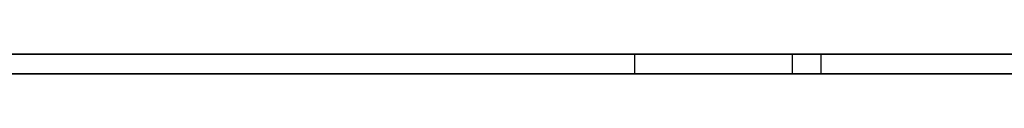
# Model space of a CAD drawing. Extents: x -3.09 to 3.09, y 0 to 2.31.
# Tile 168 of 177: x -1.122316 to -1.1172811, y 2.2349 to 2.235. Entities that reach past the tile are written whole.
import ezdxf

# ---------------------------------------------------------------- set-up
doc = ezdxf.new("R2010")
doc.units = 0
doc.layers.get('0').update_dxf_attribs({"linetype": 'CONTINUOUS'})

# ---------------------------------------------------------------- blocks, each defined once
blk = doc.blocks.new('*U1')
at = {"extrusion": (0, 1, 0)}
for p, q in [((3.018, 2.235, -0.83), (-3.018, 2.235, -0.83)), ((-3.018, 2.235, 0.83), (3.018, 2.235, 0.83))]:
    blk.add_line(p, q, dxfattribs=at)
for p, q in [((3.018, 2.235, -0.83), (-3.018, 2.235, -0.83)), ((-1.1191721, 2.235, -0.0654112), (-1.1191721, 2.2349, -0.0654112)), ((-1.1191721, 2.235, -0.0654112), (-1.1191721, 2.2349, -0.0654112)), ((-1.1183659, 2.235, -0.0429845), (-1.1183659, 2.2349, -0.0429845)), ((-1.1183659, 2.235, -0.0429845), (-1.1183659, 2.2349, -0.0429845)), ((-1.1182193, 2.235, -0.0880578), (-1.1182193, 2.2349, -0.0880578)), ((-1.1182193, 2.235, -0.0880578), (-1.1182193, 2.2349, -0.0880578))]:
    blk.add_line(p, q)
at = {"extrusion": (0, 0, -1)}
blk.add_line((-3.018, 2.235, 0.83), (3.018, 2.235, 0.83), dxfattribs=at)
for points in [[(-1.11837, 2.235, -0.0429845), (-1.11843, 2.235, -0.0429447), (-1.1185, 2.235, -0.0429052), (-1.11857, 2.235, -0.0428658), (-1.11864, 2.235, -0.0428267), (-1.11871, 2.235, -0.0427879), (-1.11878, 2.235, -0.0427493), (-1.11884, 2.235, -0.0427109), (-1.11891, 2.235, -0.0426727), (-1.11898, 2.235, -0.0426348), (-1.11905, 2.235, -0.0425971), (-1.11912, 2.235, -0.0425596), (-1.11919, 2.235, -0.0425224), (-1.11926, 2.235, -0.0424854), (-1.11934, 2.235, -0.0424486), (-1.11941, 2.235, -0.0424121), (-1.11948, 2.235, -0.0423758), (-1.11955, 2.235, -0.0423398), (-1.11962, 2.235, -0.0423039), (-1.11969, 2.235, -0.0422683), (-1.11977, 2.235, -0.042233), (-1.11984, 2.235, -0.0421978), (-1.11991, 2.235, -0.042163), (-1.11999, 2.235, -0.0421283), (-1.12006, 2.235, -0.0420939), (-1.12013, 2.235, -0.0420597), (-1.12021, 2.235, -0.0420257), (-1.12028, 2.235, -0.041992), (-1.12035, 2.235, -0.0419585), (-1.12043, 2.235, -0.0419252), (-1.1205, 2.235, -0.0418922), (-1.12058, 2.235, -0.0418594), (-1.12065, 2.235, -0.0418268), (-1.12073, 2.235, -0.0417945), (-1.12081, 2.235, -0.0417624), (-1.12088, 2.235, -0.0417305), (-1.12096, 2.235, -0.0416989), (-1.12104, 2.235, -0.0416675), (-1.12111, 2.235, -0.0416363), (-1.12119, 2.235, -0.0416054), (-1.12127, 2.235, -0.0415747), (-1.12134, 2.235, -0.0415442), (-1.12142, 2.235, -0.041514), (-1.1215, 2.235, -0.041484), (-1.12158, 2.235, -0.0414542), (-1.12166, 2.235, -0.0414247), (-1.12174, 2.235, -0.0413954), (-1.12182, 2.235, -0.0413663), (-1.12189, 2.235, -0.0413374), (-1.12197, 2.235, -0.0413088), (-1.12205, 2.235, -0.0412805), (-1.12213, 2.235, -0.0412523), (-1.12221, 2.235, -0.0412244), (-1.1223, 2.235, -0.0411968), (-1.12238, 2.235, -0.0411693)], [(-1.11837, 2.235, -0.0429845), (-1.11843, 2.235, -0.0429447), (-1.1185, 2.235, -0.0429052), (-1.11857, 2.235, -0.0428658), (-1.11864, 2.235, -0.0428267), (-1.11871, 2.235, -0.0427879), (-1.11878, 2.235, -0.0427493), (-1.11884, 2.235, -0.0427109), (-1.11891, 2.235, -0.0426727), (-1.11898, 2.235, -0.0426348), (-1.11905, 2.235, -0.0425971), (-1.11912, 2.235, -0.0425596), (-1.11919, 2.235, -0.0425224), (-1.11926, 2.235, -0.0424854), (-1.11934, 2.235, -0.0424486), (-1.11941, 2.235, -0.0424121), (-1.11948, 2.235, -0.0423758), (-1.11955, 2.235, -0.0423398), (-1.11962, 2.235, -0.0423039), (-1.11969, 2.235, -0.0422683), (-1.11977, 2.235, -0.042233), (-1.11984, 2.235, -0.0421978), (-1.11991, 2.235, -0.042163), (-1.11999, 2.235, -0.0421283), (-1.12006, 2.235, -0.0420939), (-1.12013, 2.235, -0.0420597), (-1.12021, 2.235, -0.0420257), (-1.12028, 2.235, -0.041992), (-1.12035, 2.235, -0.0419585), (-1.12043, 2.235, -0.0419252), (-1.1205, 2.235, -0.0418922), (-1.12058, 2.235, -0.0418594), (-1.12065, 2.235, -0.0418268), (-1.12073, 2.235, -0.0417945), (-1.12081, 2.235, -0.0417624), (-1.12088, 2.235, -0.0417305), (-1.12096, 2.235, -0.0416989), (-1.12104, 2.235, -0.0416675), (-1.12111, 2.235, -0.0416363), (-1.12119, 2.235, -0.0416054), (-1.12127, 2.235, -0.0415747), (-1.12134, 2.235, -0.0415442), (-1.12142, 2.235, -0.041514), (-1.1215, 2.235, -0.041484), (-1.12158, 2.235, -0.0414542), (-1.12166, 2.235, -0.0414247), (-1.12174, 2.235, -0.0413954), (-1.12182, 2.235, -0.0413663), (-1.12189, 2.235, -0.0413374), (-1.12197, 2.235, -0.0413088), (-1.12205, 2.235, -0.0412805), (-1.12213, 2.235, -0.0412523), (-1.12221, 2.235, -0.0412244), (-1.1223, 2.235, -0.0411968), (-1.12238, 2.235, -0.0411693)], [(-1.12238, 2.235, -0.0546694), (-1.12231, 2.235, -0.0547554), (-1.12223, 2.235, -0.0548423), (-1.12216, 2.235, -0.0549304), (-1.12208, 2.235, -0.0550195), (-1.12201, 2.235, -0.0551097), (-1.12194, 2.235, -0.0552009), (-1.12186, 2.235, -0.0552932), (-1.12179, 2.235, -0.0553866), (-1.12172, 2.235, -0.055481), (-1.12166, 2.235, -0.0555764), (-1.12159, 2.235, -0.055673), (-1.12152, 2.235, -0.0557706), (-1.12146, 2.235, -0.0558692), (-1.12139, 2.235, -0.055969), (-1.12133, 2.235, -0.0560697), (-1.12126, 2.235, -0.0561716), (-1.1212, 2.235, -0.0562745), (-1.12114, 2.235, -0.0563784), (-1.12108, 2.235, -0.0564835), (-1.12102, 2.235, -0.0565895), (-1.12096, 2.235, -0.0566967), (-1.12091, 2.235, -0.0568049), (-1.12085, 2.235, -0.0569142), (-1.12079, 2.235, -0.0570245), (-1.12074, 2.235, -0.0571359), (-1.12069, 2.235, -0.0572483), (-1.12063, 2.235, -0.0573618), (-1.12058, 2.235, -0.0574764), (-1.12053, 2.235, -0.057592), (-1.12048, 2.235, -0.0577087), (-1.12043, 2.235, -0.0578265), (-1.12038, 2.235, -0.0579453), (-1.12034, 2.235, -0.0580651), (-1.12029, 2.235, -0.0581861), (-1.12025, 2.235, -0.0583081), (-1.1202, 2.235, -0.0584311), (-1.12016, 2.235, -0.0585552), (-1.12012, 2.235, -0.0586804), (-1.12007, 2.235, -0.0588067), (-1.12003, 2.235, -0.0589339), (-1.11999, 2.235, -0.0590623), (-1.11996, 2.235, -0.0591917), (-1.11992, 2.235, -0.0593222), (-1.11988, 2.235, -0.0594537), (-1.11985, 2.235, -0.0595863), (-1.11981, 2.235, -0.05972), (-1.11978, 2.235, -0.0598547), (-1.11974, 2.235, -0.0599905), (-1.11971, 2.235, -0.0601274), (-1.11968, 2.235, -0.0602653), (-1.11965, 2.235, -0.0604042), (-1.11962, 2.235, -0.0605443), (-1.11959, 2.235, -0.0606853), (-1.11956, 2.235, -0.0608275), (-1.11954, 2.235, -0.0609707), (-1.11951, 2.235, -0.061115), (-1.11949, 2.235, -0.0612603), (-1.11946, 2.235, -0.0614067), (-1.11944, 2.235, -0.0615541), (-1.11942, 2.235, -0.0617027), (-1.1194, 2.235, -0.0618522), (-1.11938, 2.235, -0.0620029), (-1.11936, 2.235, -0.0621546), (-1.11934, 2.235, -0.0623073), (-1.11932, 2.235, -0.0624611), (-1.11931, 2.235, -0.062616), (-1.11929, 2.235, -0.0627719), (-1.11928, 2.235, -0.0629289), (-1.11926, 2.235, -0.063087), (-1.11925, 2.235, -0.0632461), (-1.11924, 2.235, -0.0634063), (-1.11923, 2.235, -0.0635675), (-1.11922, 2.235, -0.0637298), (-1.11921, 2.235, -0.0638932), (-1.1192, 2.235, -0.0640576), (-1.11919, 2.235, -0.0642231), (-1.11919, 2.235, -0.0643897), (-1.11918, 2.235, -0.0645573), (-1.11918, 2.235, -0.0647259), (-1.11918, 2.235, -0.0648957), (-1.11917, 2.235, -0.0650664), (-1.11917, 2.235, -0.0652383), (-1.11917, 2.235, -0.0654112)], [(-1.12238, 2.235, -0.0546694), (-1.12231, 2.235, -0.0547554), (-1.12223, 2.235, -0.0548423), (-1.12216, 2.235, -0.0549304), (-1.12208, 2.235, -0.0550195), (-1.12201, 2.235, -0.0551097), (-1.12194, 2.235, -0.0552009), (-1.12186, 2.235, -0.0552932), (-1.12179, 2.235, -0.0553866), (-1.12172, 2.235, -0.055481), (-1.12166, 2.235, -0.0555764), (-1.12159, 2.235, -0.055673), (-1.12152, 2.235, -0.0557706), (-1.12146, 2.235, -0.0558692), (-1.12139, 2.235, -0.055969), (-1.12133, 2.235, -0.0560697), (-1.12126, 2.235, -0.0561716), (-1.1212, 2.235, -0.0562745), (-1.12114, 2.235, -0.0563784), (-1.12108, 2.235, -0.0564835), (-1.12102, 2.235, -0.0565895), (-1.12096, 2.235, -0.0566967), (-1.12091, 2.235, -0.0568049), (-1.12085, 2.235, -0.0569142), (-1.12079, 2.235, -0.0570245), (-1.12074, 2.235, -0.0571359), (-1.12069, 2.235, -0.0572483), (-1.12063, 2.235, -0.0573618), (-1.12058, 2.235, -0.0574764), (-1.12053, 2.235, -0.057592), (-1.12048, 2.235, -0.0577087), (-1.12043, 2.235, -0.0578265), (-1.12038, 2.235, -0.0579453), (-1.12034, 2.235, -0.0580651), (-1.12029, 2.235, -0.0581861), (-1.12025, 2.235, -0.0583081), (-1.1202, 2.235, -0.0584311), (-1.12016, 2.235, -0.0585552), (-1.12012, 2.235, -0.0586804), (-1.12007, 2.235, -0.0588067), (-1.12003, 2.235, -0.0589339), (-1.11999, 2.235, -0.0590623), (-1.11996, 2.235, -0.0591917), (-1.11992, 2.235, -0.0593222), (-1.11988, 2.235, -0.0594537), (-1.11985, 2.235, -0.0595863), (-1.11981, 2.235, -0.05972), (-1.11978, 2.235, -0.0598547), (-1.11974, 2.235, -0.0599905), (-1.11971, 2.235, -0.0601274), (-1.11968, 2.235, -0.0602653), (-1.11965, 2.235, -0.0604042), (-1.11962, 2.235, -0.0605443), (-1.11959, 2.235, -0.0606853), (-1.11956, 2.235, -0.0608275), (-1.11954, 2.235, -0.0609707), (-1.11951, 2.235, -0.061115), (-1.11949, 2.235, -0.0612603), (-1.11946, 2.235, -0.0614067), (-1.11944, 2.235, -0.0615541), (-1.11942, 2.235, -0.0617027), (-1.1194, 2.235, -0.0618522), (-1.11938, 2.235, -0.0620029), (-1.11936, 2.235, -0.0621546), (-1.11934, 2.235, -0.0623073), (-1.11932, 2.235, -0.0624611), (-1.11931, 2.235, -0.062616), (-1.11929, 2.235, -0.0627719), (-1.11928, 2.235, -0.0629289), (-1.11926, 2.235, -0.063087), (-1.11925, 2.235, -0.0632461), (-1.11924, 2.235, -0.0634063), (-1.11923, 2.235, -0.0635675), (-1.11922, 2.235, -0.0637298), (-1.11921, 2.235, -0.0638932), (-1.1192, 2.235, -0.0640576), (-1.11919, 2.235, -0.0642231), (-1.11919, 2.235, -0.0643897), (-1.11918, 2.235, -0.0645573), (-1.11918, 2.235, -0.0647259), (-1.11918, 2.235, -0.0648957), (-1.11917, 2.235, -0.0650664), (-1.11917, 2.235, -0.0652383), (-1.11917, 2.235, -0.0654112)], [(-1.12232, 2.235, -0.0898279), (-1.12224, 2.235, -0.0898018), (-1.12216, 2.235, -0.0897755), (-1.12208, 2.235, -0.0897489), (-1.122, 2.235, -0.0897221), (-1.12192, 2.235, -0.0896951), (-1.12184, 2.235, -0.0896679), (-1.12177, 2.235, -0.0896404), (-1.12169, 2.235, -0.0896127), (-1.12161, 2.235, -0.0895848), (-1.12153, 2.235, -0.0895567), (-1.12145, 2.235, -0.0895283), (-1.12137, 2.235, -0.0894998), (-1.1213, 2.235, -0.0894709), (-1.12122, 2.235, -0.0894419), (-1.12114, 2.235, -0.0894126), (-1.12107, 2.235, -0.0893832), (-1.12099, 2.235, -0.0893535), (-1.12091, 2.235, -0.0893235), (-1.12084, 2.235, -0.0892934), (-1.12076, 2.235, -0.089263), (-1.12068, 2.235, -0.0892324), (-1.12061, 2.235, -0.0892015), (-1.12053, 2.235, -0.0891705), (-1.12046, 2.235, -0.0891392), (-1.12038, 2.235, -0.0891077), (-1.12031, 2.235, -0.089076), (-1.12023, 2.235, -0.089044), (-1.12016, 2.235, -0.0890118), (-1.12008, 2.235, -0.0889794), (-1.12001, 2.235, -0.0889468), (-1.11993, 2.235, -0.0889139), (-1.11986, 2.235, -0.0888808), (-1.11979, 2.235, -0.0888475), (-1.11971, 2.235, -0.088814), (-1.11964, 2.235, -0.0887802), (-1.11957, 2.235, -0.0887462), (-1.1195, 2.235, -0.088712), (-1.11942, 2.235, -0.0886776), (-1.11935, 2.235, -0.0886429), (-1.11928, 2.235, -0.088608), (-1.11921, 2.235, -0.0885729), (-1.11913, 2.235, -0.0885376), (-1.11906, 2.235, -0.088502), (-1.11899, 2.235, -0.0884663), (-1.11892, 2.235, -0.0884303), (-1.11885, 2.235, -0.088394), (-1.11878, 2.235, -0.0883576), (-1.11871, 2.235, -0.0883209), (-1.11864, 2.235, -0.088284), (-1.11857, 2.235, -0.0882468), (-1.1185, 2.235, -0.0882095), (-1.11843, 2.235, -0.0881719), (-1.11836, 2.235, -0.0881341), (-1.11829, 2.235, -0.088096), (-1.11822, 2.235, -0.0880578)], [(-1.12232, 2.235, -0.0898279), (-1.12224, 2.235, -0.0898018), (-1.12216, 2.235, -0.0897755), (-1.12208, 2.235, -0.0897489), (-1.122, 2.235, -0.0897221), (-1.12192, 2.235, -0.0896951), (-1.12184, 2.235, -0.0896679), (-1.12177, 2.235, -0.0896404), (-1.12169, 2.235, -0.0896127), (-1.12161, 2.235, -0.0895848), (-1.12153, 2.235, -0.0895567), (-1.12145, 2.235, -0.0895283), (-1.12137, 2.235, -0.0894998), (-1.1213, 2.235, -0.0894709), (-1.12122, 2.235, -0.0894419), (-1.12114, 2.235, -0.0894126), (-1.12107, 2.235, -0.0893832), (-1.12099, 2.235, -0.0893535), (-1.12091, 2.235, -0.0893235), (-1.12084, 2.235, -0.0892934), (-1.12076, 2.235, -0.089263), (-1.12068, 2.235, -0.0892324), (-1.12061, 2.235, -0.0892015), (-1.12053, 2.235, -0.0891705), (-1.12046, 2.235, -0.0891392), (-1.12038, 2.235, -0.0891077), (-1.12031, 2.235, -0.089076), (-1.12023, 2.235, -0.089044), (-1.12016, 2.235, -0.0890118), (-1.12008, 2.235, -0.0889794), (-1.12001, 2.235, -0.0889468), (-1.11993, 2.235, -0.0889139), (-1.11986, 2.235, -0.0888808), (-1.11979, 2.235, -0.0888475), (-1.11971, 2.235, -0.088814), (-1.11964, 2.235, -0.0887802), (-1.11957, 2.235, -0.0887462), (-1.1195, 2.235, -0.088712), (-1.11942, 2.235, -0.0886776), (-1.11935, 2.235, -0.0886429), (-1.11928, 2.235, -0.088608), (-1.11921, 2.235, -0.0885729), (-1.11913, 2.235, -0.0885376), (-1.11906, 2.235, -0.088502), (-1.11899, 2.235, -0.0884663), (-1.11892, 2.235, -0.0884303), (-1.11885, 2.235, -0.088394), (-1.11878, 2.235, -0.0883576), (-1.11871, 2.235, -0.0883209), (-1.11864, 2.235, -0.088284), (-1.11857, 2.235, -0.0882468), (-1.1185, 2.235, -0.0882095), (-1.11843, 2.235, -0.0881719), (-1.11836, 2.235, -0.0881341), (-1.11829, 2.235, -0.088096), (-1.11822, 2.235, -0.0880578)], [(-1.11917, 2.235, -0.0654112), (-1.11917, 2.235, -0.0655795), (-1.11917, 2.235, -0.0657469), (-1.11918, 2.235, -0.0659132), (-1.11918, 2.235, -0.0660785), (-1.11918, 2.235, -0.0662428), (-1.11919, 2.235, -0.0664061), (-1.11919, 2.235, -0.0665684), (-1.1192, 2.235, -0.0667297), (-1.11921, 2.235, -0.06689), (-1.11922, 2.235, -0.0670493), (-1.11923, 2.235, -0.0672076), (-1.11924, 2.235, -0.0673649), (-1.11925, 2.235, -0.0675212), (-1.11926, 2.235, -0.0676765), (-1.11928, 2.235, -0.0678307), (-1.11929, 2.235, -0.067984), (-1.11931, 2.235, -0.0681363), (-1.11932, 2.235, -0.0682875), (-1.11934, 2.235, -0.0684378), (-1.11936, 2.235, -0.068587), (-1.11938, 2.235, -0.0687353), (-1.1194, 2.235, -0.0688825), (-1.11942, 2.235, -0.0690287), (-1.11944, 2.235, -0.069174), (-1.11946, 2.235, -0.0693182), (-1.11948, 2.235, -0.0694614), (-1.11951, 2.235, -0.0696036), (-1.11953, 2.235, -0.0697448), (-1.11956, 2.235, -0.069885), (-1.11959, 2.235, -0.0700242), (-1.11962, 2.235, -0.0701624), (-1.11965, 2.235, -0.0702996), (-1.11968, 2.235, -0.0704358), (-1.11971, 2.235, -0.070571), (-1.11974, 2.235, -0.0707052), (-1.11977, 2.235, -0.0708384), (-1.1198, 2.235, -0.0709705), (-1.11984, 2.235, -0.0711017), (-1.11987, 2.235, -0.0712319), (-1.11991, 2.235, -0.071361), (-1.11995, 2.235, -0.0714892), (-1.11999, 2.235, -0.0716163), (-1.12003, 2.235, -0.0717425), (-1.12007, 2.235, -0.0718676), (-1.12011, 2.235, -0.0719917), (-1.12015, 2.235, -0.0721149), (-1.12019, 2.235, -0.072237), (-1.12024, 2.235, -0.0723581), (-1.12028, 2.235, -0.0724782), (-1.12033, 2.235, -0.0725974), (-1.12037, 2.235, -0.0727155), (-1.12042, 2.235, -0.0728326), (-1.12047, 2.235, -0.0729487), (-1.12052, 2.235, -0.0730638), (-1.12057, 2.235, -0.0731779), (-1.12062, 2.235, -0.0732909), (-1.12067, 2.235, -0.073403), (-1.12073, 2.235, -0.0735141), (-1.12078, 2.235, -0.0736242), (-1.12084, 2.235, -0.0737332), (-1.12089, 2.235, -0.0738413), (-1.12095, 2.235, -0.0739484), (-1.12101, 2.235, -0.0740544), (-1.12106, 2.235, -0.0741595), (-1.12112, 2.235, -0.0742635), (-1.12118, 2.235, -0.0743666), (-1.12125, 2.235, -0.0744686), (-1.12131, 2.235, -0.0745696), (-1.12137, 2.235, -0.0746697), (-1.12144, 2.235, -0.0747687), (-1.1215, 2.235, -0.0748667), (-1.12157, 2.235, -0.0749637), (-1.12163, 2.235, -0.0750597), (-1.1217, 2.235, -0.0751547), (-1.12177, 2.235, -0.0752487), (-1.12184, 2.235, -0.0753417), (-1.12191, 2.235, -0.0754337), (-1.12198, 2.235, -0.0755247), (-1.12206, 2.235, -0.0756147), (-1.12213, 2.235, -0.0757037), (-1.1222, 2.235, -0.0757916), (-1.12228, 2.235, -0.0758786), (-1.12236, 2.235, -0.0759646)], [(-1.11917, 2.235, -0.0654112), (-1.11917, 2.235, -0.0655795), (-1.11917, 2.235, -0.0657469), (-1.11918, 2.235, -0.0659132), (-1.11918, 2.235, -0.0660785), (-1.11918, 2.235, -0.0662428), (-1.11919, 2.235, -0.0664061), (-1.11919, 2.235, -0.0665684), (-1.1192, 2.235, -0.0667297), (-1.11921, 2.235, -0.06689), (-1.11922, 2.235, -0.0670493), (-1.11923, 2.235, -0.0672076), (-1.11924, 2.235, -0.0673649), (-1.11925, 2.235, -0.0675212), (-1.11926, 2.235, -0.0676765), (-1.11928, 2.235, -0.0678307), (-1.11929, 2.235, -0.067984), (-1.11931, 2.235, -0.0681363), (-1.11932, 2.235, -0.0682875), (-1.11934, 2.235, -0.0684378), (-1.11936, 2.235, -0.068587), (-1.11938, 2.235, -0.0687353), (-1.1194, 2.235, -0.0688825), (-1.11942, 2.235, -0.0690287), (-1.11944, 2.235, -0.069174), (-1.11946, 2.235, -0.0693182), (-1.11948, 2.235, -0.0694614), (-1.11951, 2.235, -0.0696036), (-1.11953, 2.235, -0.0697448), (-1.11956, 2.235, -0.069885), (-1.11959, 2.235, -0.0700242), (-1.11962, 2.235, -0.0701624), (-1.11965, 2.235, -0.0702996), (-1.11968, 2.235, -0.0704358), (-1.11971, 2.235, -0.070571), (-1.11974, 2.235, -0.0707052), (-1.11977, 2.235, -0.0708384), (-1.1198, 2.235, -0.0709705), (-1.11984, 2.235, -0.0711017), (-1.11987, 2.235, -0.0712319), (-1.11991, 2.235, -0.071361), (-1.11995, 2.235, -0.0714892), (-1.11999, 2.235, -0.0716163), (-1.12003, 2.235, -0.0717425), (-1.12007, 2.235, -0.0718676), (-1.12011, 2.235, -0.0719917), (-1.12015, 2.235, -0.0721149), (-1.12019, 2.235, -0.072237), (-1.12024, 2.235, -0.0723581), (-1.12028, 2.235, -0.0724782), (-1.12033, 2.235, -0.0725974), (-1.12037, 2.235, -0.0727155), (-1.12042, 2.235, -0.0728326), (-1.12047, 2.235, -0.0729487), (-1.12052, 2.235, -0.0730638), (-1.12057, 2.235, -0.0731779), (-1.12062, 2.235, -0.0732909), (-1.12067, 2.235, -0.073403), (-1.12073, 2.235, -0.0735141), (-1.12078, 2.235, -0.0736242), (-1.12084, 2.235, -0.0737332), (-1.12089, 2.235, -0.0738413), (-1.12095, 2.235, -0.0739484), (-1.12101, 2.235, -0.0740544), (-1.12106, 2.235, -0.0741595), (-1.12112, 2.235, -0.0742635), (-1.12118, 2.235, -0.0743666), (-1.12125, 2.235, -0.0744686), (-1.12131, 2.235, -0.0745696), (-1.12137, 2.235, -0.0746697), (-1.12144, 2.235, -0.0747687), (-1.1215, 2.235, -0.0748667), (-1.12157, 2.235, -0.0749637), (-1.12163, 2.235, -0.0750597), (-1.1217, 2.235, -0.0751547), (-1.12177, 2.235, -0.0752487), (-1.12184, 2.235, -0.0753417), (-1.12191, 2.235, -0.0754337), (-1.12198, 2.235, -0.0755247), (-1.12206, 2.235, -0.0756147), (-1.12213, 2.235, -0.0757037), (-1.1222, 2.235, -0.0757916), (-1.12228, 2.235, -0.0758786), (-1.12236, 2.235, -0.0759646)], [(-1.11721, 2.235, -0.0437312), (-1.11733, 2.235, -0.0436543), (-1.11744, 2.235, -0.0435778), (-1.11755, 2.235, -0.0435019), (-1.11767, 2.235, -0.0434264), (-1.11778, 2.235, -0.0433515), (-1.1179, 2.235, -0.0432771), (-1.11801, 2.235, -0.0432032), (-1.11813, 2.235, -0.0431298), (-1.11825, 2.235, -0.0430569), (-1.11837, 2.235, -0.0429845)], [(-1.11721, 2.235, -0.0437312), (-1.11733, 2.235, -0.0436543), (-1.11744, 2.235, -0.0435778), (-1.11755, 2.235, -0.0435019), (-1.11767, 2.235, -0.0434264), (-1.11778, 2.235, -0.0433515), (-1.1179, 2.235, -0.0432771), (-1.11801, 2.235, -0.0432032), (-1.11813, 2.235, -0.0431298), (-1.11825, 2.235, -0.0430569), (-1.11837, 2.235, -0.0429845)], [(-1.11822, 2.235, -0.0880578), (-1.1181, 2.235, -0.0879945), (-1.11799, 2.235, -0.0879307), (-1.11788, 2.235, -0.0878662), (-1.11776, 2.235, -0.0878011), (-1.11765, 2.235, -0.0877353), (-1.11754, 2.235, -0.0876689), (-1.11743, 2.235, -0.0876019), (-1.11732, 2.235, -0.0875343), (-1.11721, 2.235, -0.087466)], [(-1.11822, 2.235, -0.0880578), (-1.1181, 2.235, -0.0879945), (-1.11799, 2.235, -0.0879307), (-1.11788, 2.235, -0.0878662), (-1.11776, 2.235, -0.0878011), (-1.11765, 2.235, -0.0877353), (-1.11754, 2.235, -0.0876689), (-1.11743, 2.235, -0.0876019), (-1.11732, 2.235, -0.0875343), (-1.11721, 2.235, -0.087466)], [(-1.12239, 2.2349, -0.0411655), (-1.12227, 2.2349, -0.0412068), (-1.12214, 2.2349, -0.0412486), (-1.12202, 2.2349, -0.0412909), (-1.1219, 2.2349, -0.0413338), (-1.12179, 2.2349, -0.0413772), (-1.12167, 2.2349, -0.0414212), (-1.12155, 2.2349, -0.0414657), (-1.12143, 2.2349, -0.0415106), (-1.12131, 2.2349, -0.0415562), (-1.1212, 2.2349, -0.0416022), (-1.12108, 2.2349, -0.0416488), (-1.12097, 2.2349, -0.0416959), (-1.12085, 2.2349, -0.0417435), (-1.12074, 2.2349, -0.0417917), (-1.12062, 2.2349, -0.0418404), (-1.12051, 2.2349, -0.0418896), (-1.1204, 2.2349, -0.0419393), (-1.12029, 2.2349, -0.0419896), (-1.12017, 2.2349, -0.0420404), (-1.12006, 2.2349, -0.0420917), (-1.11995, 2.2349, -0.0421435), (-1.11984, 2.2349, -0.0421959), (-1.11973, 2.2349, -0.0422488), (-1.11963, 2.2349, -0.0423022), (-1.11952, 2.2349, -0.0423562), (-1.11941, 2.2349, -0.0424107), (-1.1193, 2.2349, -0.0424657), (-1.1192, 2.2349, -0.0425212), (-1.11909, 2.2349, -0.0425773), (-1.11899, 2.2349, -0.0426339), (-1.11888, 2.2349, -0.042691), (-1.11878, 2.2349, -0.0427486), (-1.11867, 2.2349, -0.0428068), (-1.11857, 2.2349, -0.0428655), (-1.11847, 2.2349, -0.0429247), (-1.11837, 2.2349, -0.0429845)], [(-1.12239, 2.2349, -0.0411655), (-1.12227, 2.2349, -0.0412068), (-1.12214, 2.2349, -0.0412486), (-1.12202, 2.2349, -0.0412909), (-1.1219, 2.2349, -0.0413338), (-1.12179, 2.2349, -0.0413772), (-1.12167, 2.2349, -0.0414212), (-1.12155, 2.2349, -0.0414657), (-1.12143, 2.2349, -0.0415106), (-1.12131, 2.2349, -0.0415562), (-1.1212, 2.2349, -0.0416022), (-1.12108, 2.2349, -0.0416488), (-1.12097, 2.2349, -0.0416959), (-1.12085, 2.2349, -0.0417435), (-1.12074, 2.2349, -0.0417917), (-1.12062, 2.2349, -0.0418404), (-1.12051, 2.2349, -0.0418896), (-1.1204, 2.2349, -0.0419393), (-1.12029, 2.2349, -0.0419896), (-1.12017, 2.2349, -0.0420404), (-1.12006, 2.2349, -0.0420917), (-1.11995, 2.2349, -0.0421435), (-1.11984, 2.2349, -0.0421959), (-1.11973, 2.2349, -0.0422488), (-1.11963, 2.2349, -0.0423022), (-1.11952, 2.2349, -0.0423562), (-1.11941, 2.2349, -0.0424107), (-1.1193, 2.2349, -0.0424657), (-1.1192, 2.2349, -0.0425212), (-1.11909, 2.2349, -0.0425773), (-1.11899, 2.2349, -0.0426339), (-1.11888, 2.2349, -0.042691), (-1.11878, 2.2349, -0.0427486), (-1.11867, 2.2349, -0.0428068), (-1.11857, 2.2349, -0.0428655), (-1.11847, 2.2349, -0.0429247), (-1.11837, 2.2349, -0.0429845)], [(-1.12236, 2.2349, -0.0546937), (-1.12225, 2.2349, -0.0548238), (-1.12213, 2.2349, -0.0549562), (-1.12202, 2.2349, -0.0550911), (-1.12191, 2.2349, -0.0552284), (-1.12181, 2.2349, -0.0553681), (-1.1217, 2.2349, -0.0555102), (-1.1216, 2.2349, -0.0556547), (-1.1215, 2.2349, -0.0558015), (-1.1214, 2.2349, -0.0559508), (-1.12131, 2.2349, -0.0561025), (-1.12121, 2.2349, -0.0562566), (-1.12112, 2.2349, -0.056413), (-1.12103, 2.2349, -0.0565719), (-1.12094, 2.2349, -0.0567332), (-1.12086, 2.2349, -0.0568969), (-1.12078, 2.2349, -0.0570629), (-1.12069, 2.2349, -0.0572314), (-1.12062, 2.2349, -0.0574023), (-1.12054, 2.2349, -0.0575756), (-1.12046, 2.2349, -0.0577512), (-1.12039, 2.2349, -0.0579293), (-1.12032, 2.2349, -0.0581098), (-1.12025, 2.2349, -0.0582926), (-1.12019, 2.2349, -0.0584779), (-1.12012, 2.2349, -0.0586656), (-1.12006, 2.2349, -0.0588556), (-1.12, 2.2349, -0.0590481), (-1.11994, 2.2349, -0.059243), (-1.11988, 2.2349, -0.0594402), (-1.11983, 2.2349, -0.0596399), (-1.11978, 2.2349, -0.059842), (-1.11973, 2.2349, -0.0600464), (-1.11968, 2.2349, -0.0602533), (-1.11964, 2.2349, -0.0604625), (-1.11959, 2.2349, -0.0606742), (-1.11955, 2.2349, -0.0608883), (-1.11951, 2.2349, -0.0611047), (-1.11948, 2.2349, -0.0613236), (-1.11944, 2.2349, -0.0615448), (-1.11941, 2.2349, -0.0617685), (-1.11938, 2.2349, -0.0619945), (-1.11935, 2.2349, -0.062223), (-1.11932, 2.2349, -0.0624538), (-1.1193, 2.2349, -0.0626871), (-1.11928, 2.2349, -0.0629227), (-1.11926, 2.2349, -0.0631608), (-1.11924, 2.2349, -0.0634012), (-1.11922, 2.2349, -0.0636441), (-1.11921, 2.2349, -0.0638893), (-1.1192, 2.2349, -0.064137), (-1.11919, 2.2349, -0.064387), (-1.11918, 2.2349, -0.0646395), (-1.11918, 2.2349, -0.0648943), (-1.11917, 2.2349, -0.0651516), (-1.11917, 2.2349, -0.0654112)], [(-1.12236, 2.2349, -0.0546937), (-1.12225, 2.2349, -0.0548238), (-1.12213, 2.2349, -0.0549562), (-1.12202, 2.2349, -0.0550911), (-1.12191, 2.2349, -0.0552284), (-1.12181, 2.2349, -0.0553681), (-1.1217, 2.2349, -0.0555102), (-1.1216, 2.2349, -0.0556547), (-1.1215, 2.2349, -0.0558015), (-1.1214, 2.2349, -0.0559508), (-1.12131, 2.2349, -0.0561025), (-1.12121, 2.2349, -0.0562566), (-1.12112, 2.2349, -0.056413), (-1.12103, 2.2349, -0.0565719), (-1.12094, 2.2349, -0.0567332), (-1.12086, 2.2349, -0.0568969), (-1.12078, 2.2349, -0.0570629), (-1.12069, 2.2349, -0.0572314), (-1.12062, 2.2349, -0.0574023), (-1.12054, 2.2349, -0.0575756), (-1.12046, 2.2349, -0.0577512), (-1.12039, 2.2349, -0.0579293), (-1.12032, 2.2349, -0.0581098), (-1.12025, 2.2349, -0.0582926), (-1.12019, 2.2349, -0.0584779), (-1.12012, 2.2349, -0.0586656), (-1.12006, 2.2349, -0.0588556), (-1.12, 2.2349, -0.0590481), (-1.11994, 2.2349, -0.059243), (-1.11988, 2.2349, -0.0594402), (-1.11983, 2.2349, -0.0596399), (-1.11978, 2.2349, -0.059842), (-1.11973, 2.2349, -0.0600464), (-1.11968, 2.2349, -0.0602533), (-1.11964, 2.2349, -0.0604625), (-1.11959, 2.2349, -0.0606742), (-1.11955, 2.2349, -0.0608883), (-1.11951, 2.2349, -0.0611047), (-1.11948, 2.2349, -0.0613236), (-1.11944, 2.2349, -0.0615448), (-1.11941, 2.2349, -0.0617685), (-1.11938, 2.2349, -0.0619945), (-1.11935, 2.2349, -0.062223), (-1.11932, 2.2349, -0.0624538), (-1.1193, 2.2349, -0.0626871), (-1.11928, 2.2349, -0.0629227), (-1.11926, 2.2349, -0.0631608), (-1.11924, 2.2349, -0.0634012), (-1.11922, 2.2349, -0.0636441), (-1.11921, 2.2349, -0.0638893), (-1.1192, 2.2349, -0.064137), (-1.11919, 2.2349, -0.064387), (-1.11918, 2.2349, -0.0646395), (-1.11918, 2.2349, -0.0648943), (-1.11917, 2.2349, -0.0651516), (-1.11917, 2.2349, -0.0654112)], [(-1.11822, 2.2349, -0.0880578), (-1.11832, 2.2349, -0.0881152), (-1.11843, 2.2349, -0.0881722), (-1.11853, 2.2349, -0.0882286), (-1.11864, 2.2349, -0.0882845), (-1.11874, 2.2349, -0.08834), (-1.11885, 2.2349, -0.0883949), (-1.11896, 2.2349, -0.0884493), (-1.11906, 2.2349, -0.0885032), (-1.11917, 2.2349, -0.0885566), (-1.11928, 2.2349, -0.0886094), (-1.11939, 2.2349, -0.0886618), (-1.1195, 2.2349, -0.0887136), (-1.11961, 2.2349, -0.088765), (-1.11972, 2.2349, -0.0888158), (-1.11983, 2.2349, -0.0888662), (-1.11994, 2.2349, -0.088916), (-1.12005, 2.2349, -0.0889653), (-1.12016, 2.2349, -0.0890141), (-1.12027, 2.2349, -0.0890624), (-1.12039, 2.2349, -0.0891102), (-1.1205, 2.2349, -0.0891574), (-1.12061, 2.2349, -0.0892042), (-1.12073, 2.2349, -0.0892505), (-1.12084, 2.2349, -0.0892962), (-1.12096, 2.2349, -0.0893415), (-1.12107, 2.2349, -0.0893862), (-1.12119, 2.2349, -0.0894304), (-1.12131, 2.2349, -0.0894741), (-1.12142, 2.2349, -0.0895173), (-1.12154, 2.2349, -0.08956), (-1.12166, 2.2349, -0.0896022), (-1.12178, 2.2349, -0.0896439), (-1.12189, 2.2349, -0.0896851), (-1.12201, 2.2349, -0.0897257), (-1.12213, 2.2349, -0.0897659), (-1.12225, 2.2349, -0.0898055), (-1.12237, 2.2349, -0.0898446)], [(-1.11822, 2.2349, -0.0880578), (-1.11832, 2.2349, -0.0881152), (-1.11843, 2.2349, -0.0881722), (-1.11853, 2.2349, -0.0882286), (-1.11864, 2.2349, -0.0882845), (-1.11874, 2.2349, -0.08834), (-1.11885, 2.2349, -0.0883949), (-1.11896, 2.2349, -0.0884493), (-1.11906, 2.2349, -0.0885032), (-1.11917, 2.2349, -0.0885566), (-1.11928, 2.2349, -0.0886094), (-1.11939, 2.2349, -0.0886618), (-1.1195, 2.2349, -0.0887136), (-1.11961, 2.2349, -0.088765), (-1.11972, 2.2349, -0.0888158), (-1.11983, 2.2349, -0.0888662), (-1.11994, 2.2349, -0.088916), (-1.12005, 2.2349, -0.0889653), (-1.12016, 2.2349, -0.0890141), (-1.12027, 2.2349, -0.0890624), (-1.12039, 2.2349, -0.0891102), (-1.1205, 2.2349, -0.0891574), (-1.12061, 2.2349, -0.0892042), (-1.12073, 2.2349, -0.0892505), (-1.12084, 2.2349, -0.0892962), (-1.12096, 2.2349, -0.0893415), (-1.12107, 2.2349, -0.0893862), (-1.12119, 2.2349, -0.0894304), (-1.12131, 2.2349, -0.0894741), (-1.12142, 2.2349, -0.0895173), (-1.12154, 2.2349, -0.08956), (-1.12166, 2.2349, -0.0896022), (-1.12178, 2.2349, -0.0896439), (-1.12189, 2.2349, -0.0896851), (-1.12201, 2.2349, -0.0897257), (-1.12213, 2.2349, -0.0897659), (-1.12225, 2.2349, -0.0898055), (-1.12237, 2.2349, -0.0898446)], [(-1.11917, 2.2349, -0.0654112), (-1.11917, 2.2349, -0.065664), (-1.11918, 2.2349, -0.0659145), (-1.11918, 2.2349, -0.0661627), (-1.11919, 2.2349, -0.0664087), (-1.1192, 2.2349, -0.0666524), (-1.11921, 2.2349, -0.0668938), (-1.11922, 2.2349, -0.067133), (-1.11924, 2.2349, -0.0673698), (-1.11926, 2.2349, -0.0676045), (-1.11928, 2.2349, -0.0678368), (-1.1193, 2.2349, -0.0680668), (-1.11932, 2.2349, -0.0682946), (-1.11935, 2.2349, -0.0685202), (-1.11938, 2.2349, -0.0687434), (-1.11941, 2.2349, -0.0689644), (-1.11944, 2.2349, -0.0691831), (-1.11947, 2.2349, -0.0693995), (-1.11951, 2.2349, -0.0696137), (-1.11955, 2.2349, -0.0698256), (-1.11959, 2.2349, -0.0700352), (-1.11963, 2.2349, -0.0702425), (-1.11968, 2.2349, -0.0704476), (-1.11972, 2.2349, -0.0706504), (-1.11977, 2.2349, -0.0708509), (-1.11983, 2.2349, -0.0710492), (-1.11988, 2.2349, -0.0712451), (-1.11993, 2.2349, -0.0714388), (-1.11999, 2.2349, -0.0716303), (-1.12005, 2.2349, -0.0718195), (-1.12011, 2.2349, -0.0720063), (-1.12018, 2.2349, -0.072191), (-1.12024, 2.2349, -0.0723733), (-1.12031, 2.2349, -0.0725534), (-1.12038, 2.2349, -0.0727312), (-1.12045, 2.2349, -0.0729067), (-1.12053, 2.2349, -0.07308), (-1.1206, 2.2349, -0.073251), (-1.12068, 2.2349, -0.0734197), (-1.12076, 2.2349, -0.0735862), (-1.12084, 2.2349, -0.0737503), (-1.12093, 2.2349, -0.0739122), (-1.12102, 2.2349, -0.0740719), (-1.1211, 2.2349, -0.0742292), (-1.1212, 2.2349, -0.0743843), (-1.12129, 2.2349, -0.0745371), (-1.12138, 2.2349, -0.0746877), (-1.12148, 2.2349, -0.0748359), (-1.12158, 2.2349, -0.0749819), (-1.12168, 2.2349, -0.0751257), (-1.12178, 2.2349, -0.0752671), (-1.12189, 2.2349, -0.0754063), (-1.122, 2.2349, -0.0755432), (-1.12211, 2.2349, -0.0756778), (-1.12222, 2.2349, -0.0758102), (-1.12233, 2.2349, -0.0759403)], [(-1.11917, 2.2349, -0.0654112), (-1.11917, 2.2349, -0.065664), (-1.11918, 2.2349, -0.0659145), (-1.11918, 2.2349, -0.0661627), (-1.11919, 2.2349, -0.0664087), (-1.1192, 2.2349, -0.0666524), (-1.11921, 2.2349, -0.0668938), (-1.11922, 2.2349, -0.067133), (-1.11924, 2.2349, -0.0673698), (-1.11926, 2.2349, -0.0676045), (-1.11928, 2.2349, -0.0678368), (-1.1193, 2.2349, -0.0680668), (-1.11932, 2.2349, -0.0682946), (-1.11935, 2.2349, -0.0685202), (-1.11938, 2.2349, -0.0687434), (-1.11941, 2.2349, -0.0689644), (-1.11944, 2.2349, -0.0691831), (-1.11947, 2.2349, -0.0693995), (-1.11951, 2.2349, -0.0696137), (-1.11955, 2.2349, -0.0698256), (-1.11959, 2.2349, -0.0700352), (-1.11963, 2.2349, -0.0702425), (-1.11968, 2.2349, -0.0704476), (-1.11972, 2.2349, -0.0706504), (-1.11977, 2.2349, -0.0708509), (-1.11983, 2.2349, -0.0710492), (-1.11988, 2.2349, -0.0712451), (-1.11993, 2.2349, -0.0714388), (-1.11999, 2.2349, -0.0716303), (-1.12005, 2.2349, -0.0718195), (-1.12011, 2.2349, -0.0720063), (-1.12018, 2.2349, -0.072191), (-1.12024, 2.2349, -0.0723733), (-1.12031, 2.2349, -0.0725534), (-1.12038, 2.2349, -0.0727312), (-1.12045, 2.2349, -0.0729067), (-1.12053, 2.2349, -0.07308), (-1.1206, 2.2349, -0.073251), (-1.12068, 2.2349, -0.0734197), (-1.12076, 2.2349, -0.0735862), (-1.12084, 2.2349, -0.0737503), (-1.12093, 2.2349, -0.0739122), (-1.12102, 2.2349, -0.0740719), (-1.1211, 2.2349, -0.0742292), (-1.1212, 2.2349, -0.0743843), (-1.12129, 2.2349, -0.0745371), (-1.12138, 2.2349, -0.0746877), (-1.12148, 2.2349, -0.0748359), (-1.12158, 2.2349, -0.0749819), (-1.12168, 2.2349, -0.0751257), (-1.12178, 2.2349, -0.0752671), (-1.12189, 2.2349, -0.0754063), (-1.122, 2.2349, -0.0755432), (-1.12211, 2.2349, -0.0756778), (-1.12222, 2.2349, -0.0758102), (-1.12233, 2.2349, -0.0759403)], [(-1.11837, 2.2349, -0.0429845), (-1.11819, 2.2349, -0.0430936), (-1.11801, 2.2349, -0.0432038), (-1.11784, 2.2349, -0.0433151), (-1.11767, 2.2349, -0.0434276), (-1.11749, 2.2349, -0.0435413), (-1.11732, 2.2349, -0.0436561), (-1.11715, 2.2349, -0.043772)], [(-1.11837, 2.2349, -0.0429845), (-1.11819, 2.2349, -0.0430936), (-1.11801, 2.2349, -0.0432038), (-1.11784, 2.2349, -0.0433151), (-1.11767, 2.2349, -0.0434276), (-1.11749, 2.2349, -0.0435413), (-1.11732, 2.2349, -0.0436561), (-1.11715, 2.2349, -0.043772)], [(-1.1172, 2.2349, -0.0874644), (-1.11737, 2.2349, -0.0875669), (-1.11754, 2.2349, -0.0876679), (-1.11771, 2.2349, -0.0877675), (-1.11788, 2.2349, -0.0878657), (-1.11805, 2.2349, -0.0879624), (-1.11822, 2.2349, -0.0880578)], [(-1.1172, 2.2349, -0.0874644), (-1.11737, 2.2349, -0.0875669), (-1.11754, 2.2349, -0.0876679), (-1.11771, 2.2349, -0.0877675), (-1.11788, 2.2349, -0.0878657), (-1.11805, 2.2349, -0.0879624), (-1.11822, 2.2349, -0.0880578)]]:
    blk.add_polyline3d(points)

msp = doc.modelspace()

# ---------------------------------------------------------------- block references
msp.add_blockref('*U1', (0, 0))

doc.saveas('drawing.dxf')
